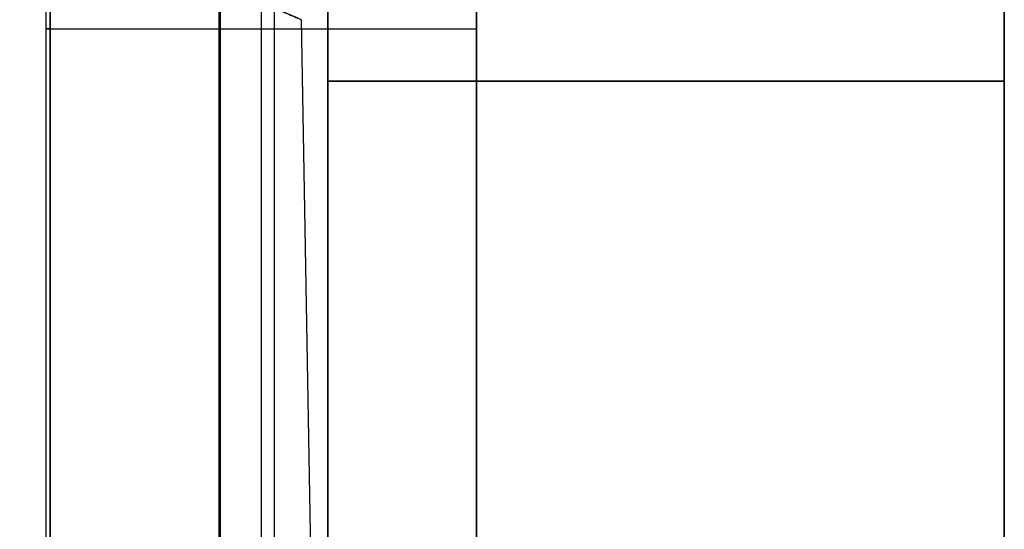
# Model space of a CAD drawing. Header units: millimetres. Extents: x 0 to 284, y -110 to 65.
# Tile 164 of 227: x 263.78 to 269.5, y -64.91 to -61.95. Entities that reach past the tile are written whole.
import ezdxf

# ---------------------------------------------------------------- set-up
doc = ezdxf.new("R2010")
doc.units = ezdxf.units.MM
doc.layers.add('Layer 01', color=7, linetype='Continuous', true_color=0x000000)

# ---------------------------------------------------------------- blocks, each defined once
blk = doc.blocks.new('Block 01')
at = {"layer": 'Layer 01'}
for p, q in [((265.18, -57.5, 31.93), (265.18, -66.5104, 31.93)), ((265.18, -57.5, 2.57), (265.18, -66.5104, 2.57)), ((263.9543, -58.8, 4.0588), (263.9543, -91.7, 4.0588)), ((264.9412, -58.8, 31.9543), (264.9412, -91.7, 31.9543)), ((269.4968, -67, 18.5), (269.4968, -58.9121, 18.5)), ((269.4968, -58.9121, 4.094), (269.4968, -67, 4.094)), ((265.4119, -61.9524, 18.5), (265.4914, -66.5087, 18.5)), ((269.4968, -62.956, 32.906), (269.4968, -62.956, 4.094))]:
    blk.add_line(p, q, dxfattribs=at)
at = {"layer": 'Layer 01', "extrusion": (0, -1, 0)}
for centre, radius, start, end in [((265.18, 3.82, 62.0052), 1.25, 180, 273.4015), ((265.18, 3.82, 62.0052), 1.25, 168.6779, 180), ((265.18, 33.18, 62.0052), 1.25, 258.6779, 0), ((265.18, 33.18, 62.0052), 1.25, 0, 3.4015), ((265.4968, 4.094, 62.3099), 4, 271, 0), ((265.4968, 32.906, 62.3099), 4, 0, 89)]:
    blk.add_arc(centre, radius, start, end, dxfattribs=at)
at = {"layer": 'Layer 01'}
blk.add_open_spline([(250.5, -52.5961, 3.7514), (251.3093, -53.2883, 3.7393), (252.1399, -53.9614, 3.7938), (253.8375, -55.2631, 4.0606), (254.6859, -55.8777, 4.2701), (255.9522, -56.7474, 4.711), (256.3732, -57.0287, 4.8792), (257.2117, -57.5739, 5.2616), (257.6316, -57.8393, 5.4772), (258.8646, -58.5985, 6.1892), (259.6476, -59.0533, 6.7467), (260.7523, -59.6664, 7.7154), (261.1088, -59.8592, 8.0605), (261.7956, -60.2224, 8.7981), (262.1279, -60.3937, 9.1935), (263.0558, -60.8626, 10.425), (263.5894, -61.1191, 11.3099), (264.2528, -61.4301, 12.7356), (264.4518, -61.5218, 13.23), (264.7961, -61.6786, 14.242), (264.9398, -61.7432, 14.7545), (265.1717, -61.8466, 15.7919), (265.2597, -61.8855, 16.3169), (265.3493, -61.9249, 17.1139), (265.372, -61.9349, 17.3811), (265.4029, -61.9484, 17.9188), (265.4111, -61.952, 18.1903), (265.4147, -61.9536, 19.5399), (265.3008, -61.9041, 20.6013), (264.9603, -61.7524, 22.1667), (264.817, -61.6881, 22.6873), (264.4788, -61.5342, 23.6984), (264.2843, -61.4447, 24.1894), (263.8469, -61.24, 25.1429), (263.6041, -61.1248, 25.6056), (263.071, -60.8665, 26.5025), (262.7792, -60.7226, 26.9387), (261.8548, -60.2562, 28.1752), (261.1696, -59.8972, 28.9136), (260.0522, -59.2782, 29.9008), (259.6637, -59.0577, 30.2099), (258.8752, -58.5977, 30.7766), (258.4732, -58.3573, 31.0359), (257.6561, -57.8547, 31.5096), (257.241, -57.5926, 31.724), (256.3992, -57.0459, 32.11), (255.9712, -56.7603, 32.2818), (254.6934, -55.8832, 32.7284), (253.8436, -55.2675, 32.9378), (252.155, -53.9732, 33.2045), (251.3123, -53.2909, 33.2607), (250.5, -52.5961, 33.2486)], degree=3, knots=[0, 0, 0, 0, 3.218921, 3.218921, 6.437841, 6.437841, 8.047302, 8.047302, 9.656762, 9.656762, 12.875683, 12.875683, 14.485143, 14.485143, 16.094603, 16.094603, 19.313524, 19.313524, 20.922984, 20.922984, 22.532445, 22.532445, 24.141905, 24.141905, 24.946635, 24.946635, 25.751365, 25.751365, 28.970286, 28.970286, 30.579746, 30.579746, 32.189206, 32.189206, 33.798667, 33.798667, 35.408127, 35.408127, 38.627048, 38.627048, 40.236508, 40.236508, 41.845968, 41.845968, 43.455429, 43.455429, 45.064889, 45.064889, 48.28381, 48.28381, 51.50273, 51.50273, 51.50273, 51.50273], dxfattribs=at)
for points in [[(263.93, -66.5104, 3.82), (263.93, -62.0052, 3.82), (263.93, -57.5, 3.82)], [(266.43, -57.5, 33.18), (266.43, -62.0052, 33.18), (266.43, -66.5104, 33.18)], [(265.5666, -67, 0.0946), (265.5666, -62.3099, 0.0946), (265.5666, -57.6197, 0.0946)], [(265.5666, -57.6197, 36.9054), (265.5666, -62.3099, 36.9054), (265.5666, -67, 36.9054)], [(263.9543, -66.5104, 4.0654), (263.9543, -62.6552, 4.0654), (263.9543, -58.8, 4.0654)], [(264.9346, -66.5104, 31.9543), (264.9346, -62.6552, 31.9543), (264.9346, -58.8, 31.9543)], [(265.2542, -58.8, 2.5722), (265.2542, -62.6552, 2.5722), (265.2542, -66.5104, 2.5722)], [(266.4278, -58.8, 33.2542), (266.4278, -62.6552, 33.2542), (266.4278, -66.5104, 33.2542)], [(269.4968, -58.9121, 32.906), (269.4968, -62.956, 32.906), (269.4968, -67, 32.906)], [(269.4968, -67, 4.094), (269.4968, -62.956, 4.094), (269.4968, -58.9121, 4.094)]]:
    blk.add_open_spline(points, degree=2, dxfattribs=at)

msp = doc.modelspace()

# ---------------------------------------------------------------- block references
at = {"layer": 'Layer 01'}
msp.add_blockref('Block 01', (0, 0), dxfattribs=at)

doc.saveas('drawing.dxf')
